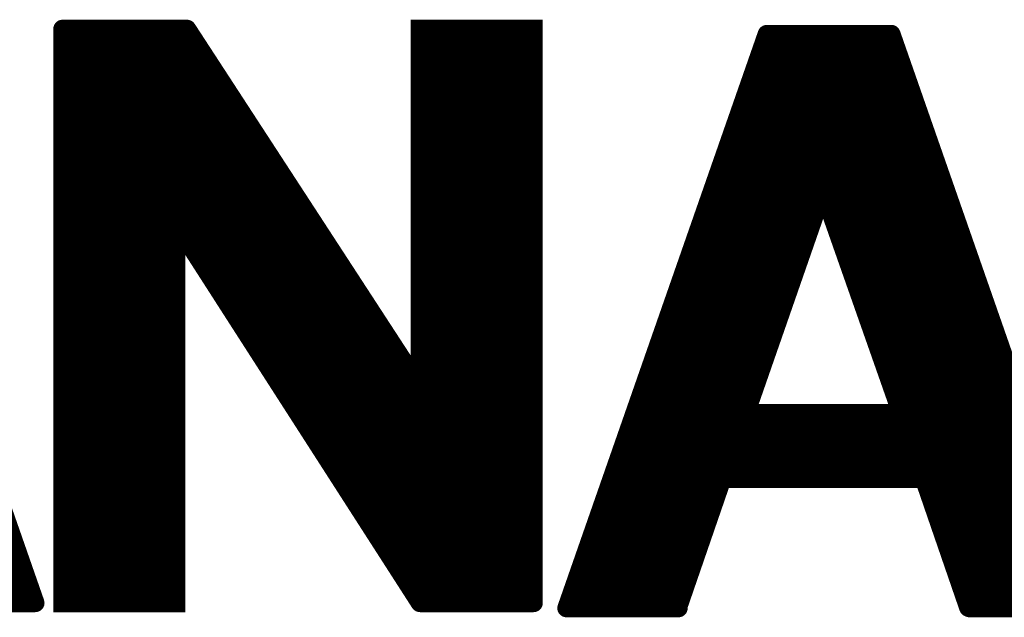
# Model space of a CAD drawing. Extents: x -3908 to 11948, y -2965 to 7442.
# Tile 31 of 43: x 3507 to 3695, y 4999 to 5113. Entities that reach past the tile are written whole.
import ezdxf

# ---------------------------------------------------------------- set-up
doc = ezdxf.new("R2010")
doc.units = 0
doc.header["$MEASUREMENT"] = 0
doc.layers.get('0').update_dxf_attribs({"linetype": 'CONTINUOUS'})
doc.layers.add('2D_LINE_26', color=7, linetype='CONTINUOUS')

# ---------------------------------------------------------------- blocks, each defined once
blk = doc.blocks.new('SMOOTH_3$5')
at = {"const_width": 1.75}
blk.add_lwpolyline([(-0.87, 0, 1), (0.87, 0, 1)], format="xyb", close=True, dxfattribs=at)
blk = doc.blocks.new('SMOOTH_2$5')
at = {"const_width": 1.25}
blk.add_lwpolyline([(-0.62, 0, 1), (0.62, 0, 1)], format="xyb", close=True, dxfattribs=at)
blk = doc.blocks.new('DRAWING_89')
at = {"layer": '2D_LINE_26'}
for points, const_width in [([(-530.89, 91.47), (-492.63, -18.16)], 3.5), ([(-487.46, 91.47), (-487.46, -18.16), (-465.74, -18.16), (-465.74, 54.14)], 3.5), ([(-487.46, 91.47), (-463.67, 91.47)], 3.5), ([(-463.67, 91.47), (-419.2, 23.21)], 3.5), ([(-419.2, 23.21), (-419.2, 91.47), (-397.48, 91.47), (-397.48, -18.16)], 3.5), ([(-419.2, 91.47), (-397.48, 91.47)], 2.5), ([(-352.95, 90.49), (-391.22, -19.14)], 3.5), ([(-352.95, 90.49), (-329.27, 90.49)], 3.5), ([(-329.17, 90.49), (-290.9, -19.14)], 3.5), ([(-487.46, 89.41), (-462.53, 89.41)], 2.5), ([(-419.2, 89.41), (-397.48, 89.41)], 2.5), ([(-487.46, 87.34), (-461.08, 87.34)], 2.5), ([(-419.2, 87.34), (-397.48, 87.34)], 2.5), ([(-353.57, 88.42), (-328.44, 88.42)], 2.5), ([(-487.46, 85.27), (-459.53, 85.27)], 2.5), ([(-419.2, 85.27), (-397.48, 85.27)], 2.5), ([(-354.3, 86.35), (-327.72, 86.35)], 2.5), ([(-355.02, 84.28), (-326.99, 84.28)], 2.5), ([(-487.46, 83.2), (-458.39, 83.2)], 2.5), ([(-419.2, 83.2), (-397.48, 83.2)], 2.5), ([(-355.85, 82.22), (-326.37, 82.22)], 2.5), ([(-487.46, 81.13), (-457.05, 81.13)], 2.5), ([(-419.2, 81.13), (-397.48, 81.13)], 2.5), ([(-356.47, 80.15), (-325.65, 80.15)], 2.5), ([(-487.46, 79.06), (-455.81, 79.06)], 2.5), ([(-419.2, 79.06), (-397.48, 79.06)], 2.5), ([(-357.19, 78.08), (-324.93, 78.08)], 2.5), ([(-487.46, 77), (-454.46, 77)], 2.5), ([(-419.2, 77), (-397.48, 77)], 2.5), ([(-358.13, 76.01), (-324.1, 76.01)], 2.5), ([(-487.46, 74.93), (-453.02, 74.93)], 2.5), ([(-419.2, 74.93), (-397.48, 74.93)], 2.5), ([(-487.46, 72.86), (-451.77, 72.86)], 2.5), ([(-419.2, 72.86), (-397.48, 72.86)], 2.5), ([(-358.64, 73.94), (-323.48, 73.94)], 2.5), ([(-487.46, 70.79), (-450.33, 70.79)], 2.5), ([(-419.2, 70.79), (-397.48, 70.79)], 2.5), ([(-359.37, 71.87), (-322.65, 71.87)], 2.5), ([(-487.46, 68.72), (-449.19, 68.72)], 2.5), ([(-419.2, 68.72), (-397.48, 68.72)], 2.5), ([(-360.09, 69.8), (-322.03, 69.8)], 2.5), ([(-487.46, 66.65), (-447.64, 66.65)], 2.5), ([(-419.2, 66.65), (-397.48, 66.65)], 2.5), ([(-360.81, 67.74), (-321.2, 67.74)], 2.5), ([(-487.46, 64.58), (-446.29, 64.58)], 2.5), ([(-419.2, 64.58), (-397.48, 64.58)], 2.5), ([(-361.54, 65.67), (-320.58, 65.67)], 2.5), ([(-362.37, 63.6), (-319.86, 63.6)], 2.5), ([(-356.99, 17.99), (-342.2, 60.5), (-327.3, 18.09)], 3.5), ([(-487.46, 62.52), (-445.05, 62.52)], 2.5), ([(-419.2, 62.52), (-397.48, 62.52)], 2.5), ([(-362.99, 61.53), (-319.13, 61.53)], 2.5), ([(-487.46, 60.45), (-443.6, 60.45)], 2.5), ([(-419.2, 60.45), (-397.48, 60.45)], 2.5), ([(-363.71, 59.46), (-318.41, 59.46)], 2.5), ([(-487.46, 58.38), (-442.26, 58.38)], 2.5), ([(-419.2, 58.38), (-397.48, 58.38)], 2.5), ([(-364.33, 57.39), (-343.13, 57.39)], 2.5), ([(-340.96, 57.39), (-317.69, 57.39)], 2.5), ([(-487.46, 56.31), (-440.91, 56.31)], 2.5), ([(-419.2, 56.31), (-397.48, 56.31)], 2.5), ([(-365.16, 55.33), (-343.96, 55.33)], 2.5), ([(-340.34, 55.33), (-316.86, 55.33)], 2.5), ([(-487.46, 54.24), (-439.47, 54.24)], 2.5), ([(-465.74, 54.24), (-419.2, -18.16)], 3.5), ([(-419.2, 54.24), (-397.48, 54.24)], 2.5), ([(-487.46, 52.17), (-465.74, 52.17)], 2.5), ([(-464.29, 52.17), (-438.23, 52.17)], 2.5), ([(-419.2, 52.17), (-397.48, 52.17)], 2.5), ([(-365.88, 53.26), (-344.68, 53.26)], 2.5), ([(-339.51, 53.26), (-316.13, 53.26)], 2.5), ([(-487.46, 50.1), (-465.74, 50.1)], 2.5), ([(-462.94, 50.1), (-436.78, 50.1)], 2.5), ([(-419.2, 50.1), (-397.48, 50.1)], 2.5), ([(-366.61, 51.19), (-345.4, 51.19)], 2.5), ([(-338.79, 51.19), (-315.72, 51.19)], 2.5), ([(-487.46, 48.04), (-465.74, 48.04)], 2.5), ([(-461.7, 48.04), (-435.54, 48.04)], 2.5), ([(-419.2, 48.04), (-397.48, 48.04)], 2.5), ([(-367.33, 49.12), (-346.02, 49.12)], 2.5), ([(-338.16, 49.12), (-314.79, 49.12)], 2.5), ([(-487.46, 45.97), (-465.74, 45.97)], 2.5), ([(-460.36, 45.97), (-434.19, 45.97)], 2.5), ([(-419.2, 45.97), (-397.48, 45.97)], 2.5), ([(-367.95, 47.05), (-346.75, 47.05)], 2.5), ([(-337.44, 47.05), (-313.96, 47.05)], 2.5), ([(-487.46, 43.9), (-465.74, 43.9)], 2.5), ([(-459.01, 43.9), (-432.74, 43.9)], 2.5), ([(-419.2, 43.9), (-397.48, 43.9)], 2.5), ([(-368.78, 44.98), (-347.37, 44.98)], 2.5), ([(-336.72, 44.98), (-313.34, 44.98)], 2.5), ([(-369.3, 42.91), (-348.2, 42.91)], 2.5), ([(-335.89, 42.91), (-312.62, 42.91)], 2.5), ([(-487.46, 41.83), (-465.74, 41.83)], 2.5), ([(-457.57, 41.83), (-431.5, 41.83)], 2.5), ([(-419.2, 41.83), (-397.48, 41.83)], 2.5), ([(-370.23, 40.85), (-348.82, 40.85)], 2.5), ([(-335.17, 40.85), (-311.79, 40.85)], 2.5), ([(-487.46, 39.76), (-465.74, 39.76)], 2.5), ([(-456.33, 39.76), (-430.06, 39.76)], 2.5), ([(-419.2, 39.76), (-397.48, 39.76)], 2.5), ([(-370.95, 38.78), (-349.64, 38.78)], 2.5), ([(-334.54, 38.78), (-311.17, 38.78)], 2.5), ([(-487.46, 37.69), (-465.74, 37.69)], 2.5), ([(-454.98, 37.69), (-428.81, 37.69)], 2.5), ([(-419.2, 37.69), (-397.48, 37.69)], 2.5), ([(-371.57, 36.71), (-350.37, 36.71)], 2.5), ([(-333.82, 36.71), (-310.45, 36.71)], 2.5), ([(-487.46, 35.63), (-465.74, 35.63)], 2.5), ([(-453.64, 35.63), (-427.37, 35.63)], 2.5), ([(-419.2, 35.63), (-397.48, 35.63)], 2.5), ([(-372.29, 34.64), (-351.09, 34.64)], 2.5), ([(-332.99, 34.64), (-309.72, 34.64)], 2.5), ([(-487.46, 33.56), (-465.74, 33.56)], 2.5), ([(-452.29, 33.56), (-426.12, 33.56)], 2.5), ([(-419.2, 33.56), (-397.48, 33.56)], 2.5), ([(-487.46, 31.49), (-465.74, 31.49)], 2.5), ([(-450.95, 31.49), (-424.78, 31.49)], 2.5), ([(-419.2, 31.49), (-397.48, 31.49)], 2.5), ([(-373.12, 32.57), (-351.92, 32.57)], 2.5), ([(-332.27, 32.57), (-309, 32.57)], 2.5), ([(-487.46, 29.42), (-465.74, 29.42)], 2.5), ([(-449.71, 29.42), (-423.44, 29.42)], 2.5), ([(-419.2, 29.42), (-397.48, 29.42)], 2.5), ([(-373.85, 30.5), (-352.54, 30.5)], 2.5), ([(-331.65, 30.5), (-308.27, 30.5)], 2.5), ([(-487.46, 27.35), (-465.74, 27.35)], 2.5), ([(-448.15, 27.35), (-422.3, 27.35)], 2.5), ([(-419.2, 27.35), (-397.48, 27.35)], 2.5), ([(-374.57, 28.43), (-353.16, 28.43)], 2.5), ([(-330.92, 28.43), (-307.45, 28.43)], 2.5), ([(-487.46, 25.28), (-465.74, 25.28)], 2.5), ([(-446.91, 25.28), (-420.75, 25.28)], 2.5), ([(-419.2, 25.28), (-397.48, 25.28)], 2.5), ([(-375.29, 26.37), (-353.99, 26.37)], 2.5), ([(-330.2, 26.37), (-306.83, 26.37)], 2.5), ([(-487.46, 23.21), (-465.74, 23.21)], 2.5), ([(-445.67, 23.21), (-397.48, 23.21)], 2.5), ([(-375.91, 24.3), (-354.71, 24.3)], 2.5), ([(-329.48, 24.3), (-306.21, 24.3)], 2.5), ([(-376.74, 22.23), (-355.54, 22.23)], 2.5), ([(-328.75, 22.23), (-305.38, 22.23)], 2.5), ([(-487.46, 21.15), (-465.74, 21.15)], 2.5), ([(-444.43, 21.15), (-397.48, 21.15)], 2.5), ([(-377.36, 20.16), (-356.06, 20.16)], 2.5), ([(-328.03, 20.16), (-304.65, 20.16)], 2.5), ([(-487.46, 19.08), (-465.74, 19.08)], 2.5), ([(-442.98, 19.08), (-397.48, 19.08)], 2.5), ([(-377.98, 18.09), (-303.93, 18.09)], 2.5), ([(-356.9, 18.1), (-327.3, 18.1)], 3.5), ([(-487.46, 17.01), (-465.74, 17.01)], 2.5), ([(-441.74, 17.01), (-397.48, 17.01)], 2.5), ([(-378.81, 16.02), (-303.21, 16.02)], 2.5), ([(-487.46, 14.94), (-465.74, 14.94)], 2.5), ([(-440.29, 14.94), (-397.48, 14.94)], 2.5), ([(-379.64, 13.96), (-302.59, 13.96)], 2.5), ([(-487.46, 12.87), (-465.74, 12.87)], 2.5), ([(-439.05, 12.87), (-397.48, 12.87)], 2.5), ([(-487.46, 10.8), (-465.74, 10.8)], 2.5), ([(-437.71, 10.8), (-397.48, 10.8)], 2.5), ([(-380.36, 11.89), (-301.86, 11.89)], 2.5), ([(-487.46, 8.73), (-465.74, 8.73)], 2.5), ([(-436.36, 8.73), (-397.48, 8.73)], 2.5), ([(-381.19, 9.82), (-301.24, 9.82)], 2.5), ([(-487.46, 6.67), (-465.74, 6.67)], 2.5), ([(-435.02, 6.67), (-397.48, 6.67)], 2.5), ([(-381.91, 7.75), (-300.31, 7.75)], 2.5), ([(-487.46, 4.6), (-465.74, 4.6)], 2.5), ([(-433.67, 4.6), (-397.48, 4.6)], 2.5), ([(-382.53, 5.68), (-299.59, 5.68)], 2.5), ([(-314.48, -19.04), (-322.96, 5.58), (-361.44, 5.58), (-369.92, -19.04)], 3.5), ([(-487.46, 2.53), (-465.74, 2.53)], 2.5), ([(-432.43, 2.53), (-397.48, 2.53)], 2.5), ([(-383.26, 3.61), (-361.95, 3.61)], 2.5), ([(-322.24, 3.61), (-298.97, 3.61)], 2.5), ([(-383.98, 1.54), (-362.57, 1.54)], 2.5), ([(-321.51, 1.54), (-298.14, 1.54)], 2.5), ([(-487.46, 0.46), (-465.74, 0.46)], 2.5), ([(-431.09, 0.46), (-397.48, 0.46)], 2.5), ([(-384.6, -0.52), (-363.3, -0.52)], 2.5), ([(-320.89, -0.52), (-297.42, -0.52)], 2.5), ([(-487.46, -1.61), (-465.74, -1.61)], 2.5), ([(-429.54, -1.61), (-397.48, -1.61)], 2.5), ([(-385.43, -2.59), (-364.12, -2.59)], 2.5), ([(-320.07, -2.59), (-296.79, -2.59)], 2.5), ([(-487.46, -3.68), (-465.74, -3.68)], 2.5), ([(-428.4, -3.68), (-397.48, -3.68)], 2.5), ([(-386.05, -4.66), (-364.74, -4.66)], 2.5), ([(-319.34, -4.66), (-296.07, -4.66)], 2.5), ([(-487.46, -5.74), (-465.74, -5.74)], 2.5), ([(-427.06, -5.74), (-397.48, -5.74)], 2.5), ([(-386.88, -6.73), (-365.47, -6.73)], 2.5), ([(-318.82, -6.73), (-295.35, -6.73)], 2.5), ([(-519.62, -7.81), (-496.35, -7.81)], 2.5), ([(-487.46, -7.81), (-465.74, -7.81)], 2.5), ([(-425.71, -7.81), (-397.48, -7.81)], 2.5), ([(-518.9, -9.88), (-495.63, -9.88)], 2.5), ([(-487.46, -9.88), (-465.74, -9.88)], 2.5), ([(-424.47, -9.88), (-397.48, -9.88)], 2.5), ([(-387.5, -8.8), (-366.3, -8.8)], 2.5), ([(-317.89, -8.8), (-294.62, -8.8)], 2.5), ([(-518.17, -11.95), (-494.7, -11.95)], 2.5), ([(-487.46, -11.95), (-465.74, -11.95)], 2.5), ([(-423.13, -11.95), (-397.48, -11.95)], 2.5), ([(-388.33, -10.87), (-366.92, -10.87)], 2.5), ([(-317.17, -10.87), (-293.9, -10.87)], 2.5), ([(-517.45, -14.02), (-494.18, -14.02)], 2.5), ([(-487.46, -14.02), (-465.74, -14.02)], 2.5), ([(-421.78, -14.02), (-397.48, -14.02)], 2.5), ([(-389.05, -12.94), (-367.74, -12.94)], 2.5), ([(-316.45, -12.94), (-292.97, -12.94)], 2.5), ([(-516.73, -16.09), (-493.35, -16.09)], 2.5), ([(-487.46, -16.09), (-465.74, -16.09)], 2.5), ([(-420.33, -16.09), (-397.48, -16.09)], 2.5), ([(-389.77, -15), (-368.36, -15)], 2.5), ([(-315.72, -15), (-292.45, -15)], 2.5), ([(-516, -18.16), (-492.63, -18.16)], 3.5), ([(-487.46, -18.16), (-465.74, -18.16)], 2.5), ([(-419.2, -18.16), (-397.48, -18.16)], 3.5), ([(-390.5, -17.07), (-369.09, -17.07)], 2.5), ([(-315, -17.07), (-291.62, -17.07)], 2.5), ([(-391.22, -19.14), (-369.81, -19.14)], 3.5), ([(-314.27, -19.14), (-290.9, -19.14)], 3.5)]:
    blk.add_lwpolyline(points, dxfattribs=dict(at, const_width=const_width))
for name, p in [('SMOOTH_3$5', (-487.46, 91.47)), ('SMOOTH_3$5', (-487.46, 91.47)), ('SMOOTH_3$5', (-463.67, 91.47)), ('SMOOTH_3$5', (-463.67, 91.47)), ('SMOOTH_3$5', (-419.2, 91.47)), ('SMOOTH_2$5', (-419.2, 91.47)), ('SMOOTH_3$5', (-397.48, 91.47)), ('SMOOTH_2$5', (-397.48, 91.47)), ('SMOOTH_3$5', (-352.95, 90.49)), ('SMOOTH_3$5', (-352.95, 90.49)), ('SMOOTH_3$5', (-329.27, 90.49)), ('SMOOTH_3$5', (-329.17, 90.49)), ('SMOOTH_2$5', (-487.46, 89.41)), ('SMOOTH_2$5', (-462.53, 89.41)), ('SMOOTH_2$5', (-419.2, 89.41)), ('SMOOTH_2$5', (-397.48, 89.41)), ('SMOOTH_2$5', (-487.46, 87.34)), ('SMOOTH_2$5', (-461.08, 87.34)), ('SMOOTH_2$5', (-419.2, 87.34)), ('SMOOTH_2$5', (-397.48, 87.34)), ('SMOOTH_2$5', (-353.57, 88.42)), ('SMOOTH_2$5', (-328.44, 88.42)), ('SMOOTH_2$5', (-487.46, 85.27)), ('SMOOTH_2$5', (-459.53, 85.27)), ('SMOOTH_2$5', (-419.2, 85.27)), ('SMOOTH_2$5', (-397.48, 85.27)), ('SMOOTH_2$5', (-354.3, 86.35)), ('SMOOTH_2$5', (-327.72, 86.35)), ('SMOOTH_2$5', (-355.02, 84.28)), ('SMOOTH_2$5', (-326.99, 84.28)), ('SMOOTH_2$5', (-487.46, 83.2)), ('SMOOTH_2$5', (-458.39, 83.2)), ('SMOOTH_2$5', (-419.2, 83.2)), ('SMOOTH_2$5', (-397.48, 83.2)), ('SMOOTH_2$5', (-355.85, 82.22)), ('SMOOTH_2$5', (-326.37, 82.22)), ('SMOOTH_2$5', (-487.46, 81.13)), ('SMOOTH_2$5', (-457.05, 81.13)), ('SMOOTH_2$5', (-419.2, 81.13)), ('SMOOTH_2$5', (-397.48, 81.13)), ('SMOOTH_2$5', (-356.47, 80.15)), ('SMOOTH_2$5', (-325.65, 80.15)), ('SMOOTH_2$5', (-487.46, 79.06)), ('SMOOTH_2$5', (-455.81, 79.06)), ('SMOOTH_2$5', (-419.2, 79.06)), ('SMOOTH_2$5', (-397.48, 79.06)), ('SMOOTH_2$5', (-357.19, 78.08)), ('SMOOTH_2$5', (-324.93, 78.08)), ('SMOOTH_2$5', (-487.46, 77)), ('SMOOTH_2$5', (-454.46, 77)), ('SMOOTH_2$5', (-419.2, 77)), ('SMOOTH_2$5', (-397.48, 77)), ('SMOOTH_2$5', (-358.13, 76.01)), ('SMOOTH_2$5', (-324.1, 76.01)), ('SMOOTH_2$5', (-487.46, 74.93)), ('SMOOTH_2$5', (-453.02, 74.93)), ('SMOOTH_2$5', (-419.2, 74.93)), ('SMOOTH_2$5', (-397.48, 74.93)), ('SMOOTH_2$5', (-487.46, 72.86)), ('SMOOTH_2$5', (-451.77, 72.86)), ('SMOOTH_2$5', (-419.2, 72.86)), ('SMOOTH_2$5', (-397.48, 72.86)), ('SMOOTH_2$5', (-358.64, 73.94)), ('SMOOTH_2$5', (-323.48, 73.94)), ('SMOOTH_2$5', (-487.46, 70.79)), ('SMOOTH_2$5', (-450.33, 70.79)), ('SMOOTH_2$5', (-419.2, 70.79)), ('SMOOTH_2$5', (-397.48, 70.79)), ('SMOOTH_2$5', (-359.37, 71.87)), ('SMOOTH_2$5', (-322.65, 71.87)), ('SMOOTH_2$5', (-487.46, 68.72)), ('SMOOTH_2$5', (-449.19, 68.72)), ('SMOOTH_2$5', (-419.2, 68.72)), ('SMOOTH_2$5', (-397.48, 68.72)), ('SMOOTH_2$5', (-360.09, 69.8)), ('SMOOTH_2$5', (-322.03, 69.8)), ('SMOOTH_2$5', (-487.46, 66.65)), ('SMOOTH_2$5', (-447.64, 66.65)), ('SMOOTH_2$5', (-419.2, 66.65)), ('SMOOTH_2$5', (-397.48, 66.65)), ('SMOOTH_2$5', (-360.81, 67.74)), ('SMOOTH_2$5', (-321.2, 67.74)), ('SMOOTH_2$5', (-487.46, 64.58)), ('SMOOTH_2$5', (-446.29, 64.58)), ('SMOOTH_2$5', (-419.2, 64.58)), ('SMOOTH_2$5', (-397.48, 64.58)), ('SMOOTH_2$5', (-361.54, 65.67)), ('SMOOTH_2$5', (-320.58, 65.67)), ('SMOOTH_2$5', (-362.37, 63.6)), ('SMOOTH_2$5', (-319.86, 63.6)), ('SMOOTH_2$5', (-487.46, 62.52)), ('SMOOTH_2$5', (-445.05, 62.52)), ('SMOOTH_2$5', (-419.2, 62.52)), ('SMOOTH_2$5', (-397.48, 62.52)), ('SMOOTH_2$5', (-362.99, 61.53)), ('SMOOTH_3$5', (-342.2, 60.5)), ('SMOOTH_2$5', (-319.13, 61.53)), ('SMOOTH_2$5', (-487.46, 60.45)), ('SMOOTH_2$5', (-443.6, 60.45)), ('SMOOTH_2$5', (-419.2, 60.45)), ('SMOOTH_2$5', (-397.48, 60.45)), ('SMOOTH_2$5', (-363.71, 59.46)), ('SMOOTH_2$5', (-318.41, 59.46)), ('SMOOTH_2$5', (-487.46, 58.38)), ('SMOOTH_2$5', (-442.26, 58.38)), ('SMOOTH_2$5', (-419.2, 58.38)), ('SMOOTH_2$5', (-397.48, 58.38)), ('SMOOTH_2$5', (-364.33, 57.39)), ('SMOOTH_2$5', (-343.13, 57.39)), ('SMOOTH_2$5', (-340.96, 57.39)), ('SMOOTH_2$5', (-317.69, 57.39)), ('SMOOTH_2$5', (-487.46, 56.31)), ('SMOOTH_2$5', (-440.91, 56.31)), ('SMOOTH_2$5', (-419.2, 56.31)), ('SMOOTH_2$5', (-397.48, 56.31)), ('SMOOTH_2$5', (-365.16, 55.33)), ('SMOOTH_2$5', (-343.96, 55.33)), ('SMOOTH_2$5', (-340.34, 55.33)), ('SMOOTH_2$5', (-316.86, 55.33)), ('SMOOTH_2$5', (-487.46, 54.24)), ('SMOOTH_3$5', (-465.74, 54.24)), ('SMOOTH_3$5', (-465.74, 54.14)), ('SMOOTH_2$5', (-439.47, 54.24)), ('SMOOTH_2$5', (-419.2, 54.24)), ('SMOOTH_2$5', (-397.48, 54.24)), ('SMOOTH_2$5', (-487.46, 52.17)), ('SMOOTH_2$5', (-465.74, 52.17)), ('SMOOTH_2$5', (-464.29, 52.17)), ('SMOOTH_2$5', (-438.23, 52.17)), ('SMOOTH_2$5', (-419.2, 52.17)), ('SMOOTH_2$5', (-397.48, 52.17)), ('SMOOTH_2$5', (-365.88, 53.26)), ('SMOOTH_2$5', (-344.68, 53.26)), ('SMOOTH_2$5', (-339.51, 53.26)), ('SMOOTH_2$5', (-316.13, 53.26)), ('SMOOTH_2$5', (-487.46, 50.1)), ('SMOOTH_2$5', (-465.74, 50.1)), ('SMOOTH_2$5', (-462.94, 50.1)), ('SMOOTH_2$5', (-436.78, 50.1)), ('SMOOTH_2$5', (-419.2, 50.1)), ('SMOOTH_2$5', (-397.48, 50.1)), ('SMOOTH_2$5', (-366.61, 51.19)), ('SMOOTH_2$5', (-345.4, 51.19)), ('SMOOTH_2$5', (-338.79, 51.19)), ('SMOOTH_2$5', (-315.72, 51.19)), ('SMOOTH_2$5', (-487.46, 48.04)), ('SMOOTH_2$5', (-465.74, 48.04)), ('SMOOTH_2$5', (-461.7, 48.04)), ('SMOOTH_2$5', (-435.54, 48.04)), ('SMOOTH_2$5', (-419.2, 48.04)), ('SMOOTH_2$5', (-397.48, 48.04)), ('SMOOTH_2$5', (-367.33, 49.12)), ('SMOOTH_2$5', (-346.02, 49.12)), ('SMOOTH_2$5', (-338.16, 49.12)), ('SMOOTH_2$5', (-314.79, 49.12)), ('SMOOTH_2$5', (-487.46, 45.97)), ('SMOOTH_2$5', (-465.74, 45.97)), ('SMOOTH_2$5', (-460.36, 45.97)), ('SMOOTH_2$5', (-434.19, 45.97)), ('SMOOTH_2$5', (-419.2, 45.97)), ('SMOOTH_2$5', (-397.48, 45.97)), ('SMOOTH_2$5', (-367.95, 47.05)), ('SMOOTH_2$5', (-346.75, 47.05)), ('SMOOTH_2$5', (-337.44, 47.05)), ('SMOOTH_2$5', (-313.96, 47.05)), ('SMOOTH_2$5', (-487.46, 43.9)), ('SMOOTH_2$5', (-465.74, 43.9)), ('SMOOTH_2$5', (-459.01, 43.9)), ('SMOOTH_2$5', (-432.74, 43.9)), ('SMOOTH_2$5', (-419.2, 43.9)), ('SMOOTH_2$5', (-397.48, 43.9)), ('SMOOTH_2$5', (-368.78, 44.98)), ('SMOOTH_2$5', (-347.37, 44.98)), ('SMOOTH_2$5', (-336.72, 44.98)), ('SMOOTH_2$5', (-313.34, 44.98)), ('SMOOTH_2$5', (-369.3, 42.91)), ('SMOOTH_2$5', (-348.2, 42.91)), ('SMOOTH_2$5', (-335.89, 42.91)), ('SMOOTH_2$5', (-312.62, 42.91)), ('SMOOTH_2$5', (-487.46, 41.83)), ('SMOOTH_2$5', (-465.74, 41.83)), ('SMOOTH_2$5', (-457.57, 41.83)), ('SMOOTH_2$5', (-431.5, 41.83)), ('SMOOTH_2$5', (-419.2, 41.83)), ('SMOOTH_2$5', (-397.48, 41.83)), ('SMOOTH_2$5', (-370.23, 40.85)), ('SMOOTH_2$5', (-348.82, 40.85)), ('SMOOTH_2$5', (-335.17, 40.85)), ('SMOOTH_2$5', (-311.79, 40.85)), ('SMOOTH_2$5', (-487.46, 39.76)), ('SMOOTH_2$5', (-465.74, 39.76)), ('SMOOTH_2$5', (-456.33, 39.76)), ('SMOOTH_2$5', (-430.06, 39.76)), ('SMOOTH_2$5', (-419.2, 39.76)), ('SMOOTH_2$5', (-397.48, 39.76)), ('SMOOTH_2$5', (-370.95, 38.78)), ('SMOOTH_2$5', (-349.64, 38.78)), ('SMOOTH_2$5', (-334.54, 38.78)), ('SMOOTH_2$5', (-311.17, 38.78)), ('SMOOTH_2$5', (-487.46, 37.69)), ('SMOOTH_2$5', (-465.74, 37.69)), ('SMOOTH_2$5', (-454.98, 37.69)), ('SMOOTH_2$5', (-428.81, 37.69)), ('SMOOTH_2$5', (-419.2, 37.69)), ('SMOOTH_2$5', (-397.48, 37.69)), ('SMOOTH_2$5', (-371.57, 36.71)), ('SMOOTH_2$5', (-350.37, 36.71)), ('SMOOTH_2$5', (-333.82, 36.71)), ('SMOOTH_2$5', (-310.45, 36.71)), ('SMOOTH_2$5', (-487.46, 35.63)), ('SMOOTH_2$5', (-465.74, 35.63)), ('SMOOTH_2$5', (-453.64, 35.63)), ('SMOOTH_2$5', (-427.37, 35.63)), ('SMOOTH_2$5', (-419.2, 35.63)), ('SMOOTH_2$5', (-397.48, 35.63)), ('SMOOTH_2$5', (-372.29, 34.64)), ('SMOOTH_2$5', (-351.09, 34.64)), ('SMOOTH_2$5', (-332.99, 34.64)), ('SMOOTH_2$5', (-309.72, 34.64)), ('SMOOTH_2$5', (-487.46, 33.56)), ('SMOOTH_2$5', (-465.74, 33.56)), ('SMOOTH_2$5', (-452.29, 33.56)), ('SMOOTH_2$5', (-426.12, 33.56)), ('SMOOTH_2$5', (-419.2, 33.56)), ('SMOOTH_2$5', (-397.48, 33.56)), ('SMOOTH_2$5', (-487.46, 31.49)), ('SMOOTH_2$5', (-465.74, 31.49)), ('SMOOTH_2$5', (-450.95, 31.49)), ('SMOOTH_2$5', (-424.78, 31.49)), ('SMOOTH_2$5', (-419.2, 31.49)), ('SMOOTH_2$5', (-397.48, 31.49)), ('SMOOTH_2$5', (-373.12, 32.57)), ('SMOOTH_2$5', (-351.92, 32.57)), ('SMOOTH_2$5', (-332.27, 32.57)), ('SMOOTH_2$5', (-309, 32.57)), ('SMOOTH_2$5', (-487.46, 29.42)), ('SMOOTH_2$5', (-465.74, 29.42)), ('SMOOTH_2$5', (-449.71, 29.42)), ('SMOOTH_2$5', (-423.44, 29.42)), ('SMOOTH_2$5', (-419.2, 29.42)), ('SMOOTH_2$5', (-397.48, 29.42)), ('SMOOTH_2$5', (-373.85, 30.5)), ('SMOOTH_2$5', (-352.54, 30.5)), ('SMOOTH_2$5', (-331.65, 30.5)), ('SMOOTH_2$5', (-308.27, 30.5)), ('SMOOTH_2$5', (-487.46, 27.35)), ('SMOOTH_2$5', (-465.74, 27.35)), ('SMOOTH_2$5', (-448.15, 27.35)), ('SMOOTH_2$5', (-422.3, 27.35)), ('SMOOTH_2$5', (-419.2, 27.35)), ('SMOOTH_2$5', (-397.48, 27.35)), ('SMOOTH_2$5', (-374.57, 28.43)), ('SMOOTH_2$5', (-353.16, 28.43)), ('SMOOTH_2$5', (-330.92, 28.43)), ('SMOOTH_2$5', (-307.45, 28.43)), ('SMOOTH_2$5', (-487.46, 25.28)), ('SMOOTH_2$5', (-465.74, 25.28)), ('SMOOTH_2$5', (-446.91, 25.28)), ('SMOOTH_2$5', (-420.75, 25.28)), ('SMOOTH_2$5', (-419.2, 25.28)), ('SMOOTH_2$5', (-397.48, 25.28)), ('SMOOTH_2$5', (-375.29, 26.37)), ('SMOOTH_2$5', (-353.99, 26.37)), ('SMOOTH_2$5', (-330.2, 26.37)), ('SMOOTH_2$5', (-306.83, 26.37)), ('SMOOTH_2$5', (-487.46, 23.21)), ('SMOOTH_2$5', (-465.74, 23.21)), ('SMOOTH_2$5', (-445.67, 23.21)), ('SMOOTH_3$5', (-419.2, 23.21)), ('SMOOTH_3$5', (-419.2, 23.21)), ('SMOOTH_2$5', (-397.48, 23.21)), ('SMOOTH_2$5', (-375.91, 24.3)), ('SMOOTH_2$5', (-354.71, 24.3)), ('SMOOTH_2$5', (-329.48, 24.3)), ('SMOOTH_2$5', (-376.74, 22.23)), ('SMOOTH_2$5', (-355.54, 22.23)), ('SMOOTH_2$5', (-328.75, 22.23)), ('SMOOTH_2$5', (-487.46, 21.15)), ('SMOOTH_2$5', (-465.74, 21.15)), ('SMOOTH_2$5', (-444.43, 21.15)), ('SMOOTH_2$5', (-397.48, 21.15)), ('SMOOTH_2$5', (-377.36, 20.16)), ('SMOOTH_2$5', (-356.06, 20.16)), ('SMOOTH_2$5', (-328.03, 20.16)), ('SMOOTH_2$5', (-487.46, 19.08)), ('SMOOTH_2$5', (-465.74, 19.08)), ('SMOOTH_2$5', (-442.98, 19.08)), ('SMOOTH_2$5', (-397.48, 19.08)), ('SMOOTH_2$5', (-377.98, 18.09)), ('SMOOTH_3$5', (-356.99, 17.99)), ('SMOOTH_3$5', (-356.9, 18.1)), ('SMOOTH_3$5', (-327.3, 18.1)), ('SMOOTH_3$5', (-327.3, 18.09)), ('SMOOTH_2$5', (-487.46, 17.01)), ('SMOOTH_2$5', (-465.74, 17.01)), ('SMOOTH_2$5', (-441.74, 17.01)), ('SMOOTH_2$5', (-397.48, 17.01)), ('SMOOTH_2$5', (-378.81, 16.02)), ('SMOOTH_2$5', (-487.46, 14.94)), ('SMOOTH_2$5', (-465.74, 14.94)), ('SMOOTH_2$5', (-440.29, 14.94)), ('SMOOTH_2$5', (-397.48, 14.94)), ('SMOOTH_2$5', (-379.64, 13.96)), ('SMOOTH_2$5', (-487.46, 12.87)), ('SMOOTH_2$5', (-465.74, 12.87)), ('SMOOTH_2$5', (-439.05, 12.87)), ('SMOOTH_2$5', (-397.48, 12.87)), ('SMOOTH_2$5', (-487.46, 10.8)), ('SMOOTH_2$5', (-465.74, 10.8)), ('SMOOTH_2$5', (-437.71, 10.8)), ('SMOOTH_2$5', (-397.48, 10.8)), ('SMOOTH_2$5', (-380.36, 11.89)), ('SMOOTH_2$5', (-487.46, 8.73)), ('SMOOTH_2$5', (-465.74, 8.73)), ('SMOOTH_2$5', (-436.36, 8.73)), ('SMOOTH_2$5', (-397.48, 8.73)), ('SMOOTH_2$5', (-381.19, 9.82)), ('SMOOTH_2$5', (-487.46, 6.67)), ('SMOOTH_2$5', (-465.74, 6.67)), ('SMOOTH_2$5', (-435.02, 6.67)), ('SMOOTH_2$5', (-397.48, 6.67)), ('SMOOTH_2$5', (-381.91, 7.75)), ('SMOOTH_2$5', (-487.46, 4.6)), ('SMOOTH_2$5', (-465.74, 4.6)), ('SMOOTH_2$5', (-433.67, 4.6)), ('SMOOTH_2$5', (-397.48, 4.6)), ('SMOOTH_2$5', (-382.53, 5.68)), ('SMOOTH_3$5', (-361.44, 5.58)), ('SMOOTH_3$5', (-322.96, 5.58)), ('SMOOTH_2$5', (-487.46, 2.53)), ('SMOOTH_2$5', (-465.74, 2.53)), ('SMOOTH_2$5', (-432.43, 2.53)), ('SMOOTH_2$5', (-397.48, 2.53)), ('SMOOTH_2$5', (-383.26, 3.61)), ('SMOOTH_2$5', (-361.95, 3.61)), ('SMOOTH_2$5', (-322.24, 3.61)), ('SMOOTH_2$5', (-383.98, 1.54)), ('SMOOTH_2$5', (-362.57, 1.54)), ('SMOOTH_2$5', (-321.51, 1.54)), ('SMOOTH_2$5', (-487.46, 0.46)), ('SMOOTH_2$5', (-465.74, 0.46)), ('SMOOTH_2$5', (-431.09, 0.46)), ('SMOOTH_2$5', (-397.48, 0.46)), ('SMOOTH_2$5', (-384.6, -0.52)), ('SMOOTH_2$5', (-363.3, -0.52)), ('SMOOTH_2$5', (-320.89, -0.52)), ('SMOOTH_2$5', (-487.46, -1.61)), ('SMOOTH_2$5', (-465.74, -1.61)), ('SMOOTH_2$5', (-429.54, -1.61)), ('SMOOTH_2$5', (-397.48, -1.61)), ('SMOOTH_2$5', (-385.43, -2.59)), ('SMOOTH_2$5', (-364.12, -2.59)), ('SMOOTH_2$5', (-320.07, -2.59)), ('SMOOTH_2$5', (-487.46, -3.68)), ('SMOOTH_2$5', (-465.74, -3.68)), ('SMOOTH_2$5', (-428.4, -3.68)), ('SMOOTH_2$5', (-397.48, -3.68)), ('SMOOTH_2$5', (-386.05, -4.66)), ('SMOOTH_2$5', (-364.74, -4.66)), ('SMOOTH_2$5', (-319.34, -4.66)), ('SMOOTH_2$5', (-487.46, -5.74)), ('SMOOTH_2$5', (-465.74, -5.74)), ('SMOOTH_2$5', (-427.06, -5.74)), ('SMOOTH_2$5', (-397.48, -5.74)), ('SMOOTH_2$5', (-386.88, -6.73)), ('SMOOTH_2$5', (-365.47, -6.73)), ('SMOOTH_2$5', (-318.82, -6.73)), ('SMOOTH_2$5', (-496.35, -7.81)), ('SMOOTH_2$5', (-487.46, -7.81)), ('SMOOTH_2$5', (-465.74, -7.81)), ('SMOOTH_2$5', (-425.71, -7.81)), ('SMOOTH_2$5', (-397.48, -7.81)), ('SMOOTH_2$5', (-495.63, -9.88)), ('SMOOTH_2$5', (-487.46, -9.88)), ('SMOOTH_2$5', (-465.74, -9.88)), ('SMOOTH_2$5', (-424.47, -9.88)), ('SMOOTH_2$5', (-397.48, -9.88)), ('SMOOTH_2$5', (-387.5, -8.8)), ('SMOOTH_2$5', (-366.3, -8.8)), ('SMOOTH_2$5', (-317.89, -8.8)), ('SMOOTH_2$5', (-494.7, -11.95)), ('SMOOTH_2$5', (-487.46, -11.95)), ('SMOOTH_2$5', (-465.74, -11.95)), ('SMOOTH_2$5', (-423.13, -11.95)), ('SMOOTH_2$5', (-397.48, -11.95)), ('SMOOTH_2$5', (-388.33, -10.87)), ('SMOOTH_2$5', (-366.92, -10.87)), ('SMOOTH_2$5', (-317.17, -10.87)), ('SMOOTH_2$5', (-494.18, -14.02)), ('SMOOTH_2$5', (-487.46, -14.02)), ('SMOOTH_2$5', (-465.74, -14.02)), ('SMOOTH_2$5', (-421.78, -14.02)), ('SMOOTH_2$5', (-397.48, -14.02)), ('SMOOTH_2$5', (-389.05, -12.94)), ('SMOOTH_2$5', (-367.74, -12.94)), ('SMOOTH_2$5', (-316.45, -12.94)), ('SMOOTH_2$5', (-493.35, -16.09)), ('SMOOTH_2$5', (-487.46, -16.09)), ('SMOOTH_2$5', (-465.74, -16.09)), ('SMOOTH_2$5', (-420.33, -16.09)), ('SMOOTH_2$5', (-397.48, -16.09)), ('SMOOTH_2$5', (-389.77, -15)), ('SMOOTH_2$5', (-368.36, -15)), ('SMOOTH_2$5', (-315.72, -15)), ('SMOOTH_3$5', (-492.63, -18.16)), ('SMOOTH_3$5', (-492.63, -18.16)), ('SMOOTH_3$5', (-487.46, -18.16)), ('SMOOTH_2$5', (-487.46, -18.16)), ('SMOOTH_3$5', (-465.74, -18.16)), ('SMOOTH_2$5', (-465.74, -18.16)), ('SMOOTH_3$5', (-419.2, -18.16)), ('SMOOTH_3$5', (-419.2, -18.16)), ('SMOOTH_3$5', (-397.48, -18.16)), ('SMOOTH_3$5', (-397.48, -18.16)), ('SMOOTH_2$5', (-390.5, -17.07)), ('SMOOTH_2$5', (-369.09, -17.07)), ('SMOOTH_2$5', (-315, -17.07)), ('SMOOTH_3$5', (-391.22, -19.14)), ('SMOOTH_3$5', (-391.22, -19.14)), ('SMOOTH_3$5', (-369.92, -19.04)), ('SMOOTH_3$5', (-369.81, -19.14)), ('SMOOTH_3$5', (-314.48, -19.04)), ('SMOOTH_3$5', (-314.27, -19.14))]:
    blk.add_blockref(name, p, dxfattribs=at)

msp = doc.modelspace()

# ---------------------------------------------------------------- block references
msp.add_blockref('DRAWING_89', (4002.5, 5020))

doc.saveas('drawing.dxf')
